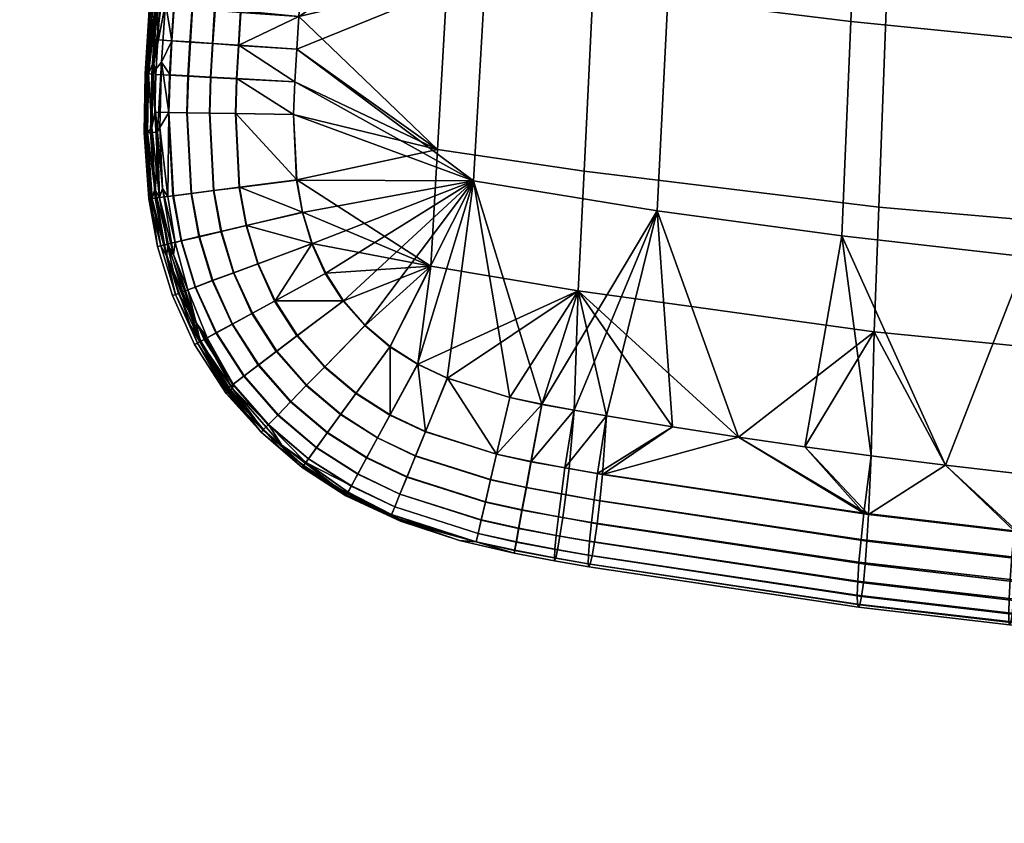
# Model space of a CAD drawing. Header units: millimetres. Extents: x -339 to 339, y -344 to 316.
# Tile 1 of 124: x -289 to -126, y -326 to -193. Entities that reach past the tile are written whole.
import ezdxf

# ---------------------------------------------------------------- set-up
doc = ezdxf.new("R2010")
doc.units = ezdxf.units.MM
doc.header["$MEASUREMENT"] = 0
for name, color, linetype in [('kolecka', 250, 'Continuous'), ('sedak', 253, 'Continuous'), ('sesak doplnky', 211, 'Continuous')]:
    doc.layers.add(name, color=color, linetype=linetype)

msp = doc.modelspace()

# ---------------------------------------------------------------- meshes
at = {"layer": 'kolecka'}
mesh = msp.add_polyface(dxfattribs=at)
corners = [(-25, -326, 52.5), (-25, -288.55, 45.05), (-25, -288.43, 15.22), (-25, -284.48, 24.99), (-25, -285.89, 20.11), (-25, -291.91, 10.95), (-25, -296, 7.6), (-25, -284.52, 35.31), (-25, -296.18, 52.61), (-25, -291.91, 49.14), (-25, -286.05, 40.38), (-25, -284, 30.05), (-24.79, -295.39, 6.68), (-24.79, -300.24, 4.08), (-25, -300.67, 5.1), (-24.79, -291.13, 10.17), (-24.79, -284.87, 19.7), (-24.79, -287.51, 14.62), (-24.79, -283.39, 24.78), (-288.85, -109.46, 24.78), (-288.85, -107.92, 19.71), (-288.85, -105.42, 15.05), (-288.85, -109.98, 30.05), (-288.85, -109.5, 35.11), (-288.85, -97.98, 52.5), (-288.85, -97.8, 7.48), (-288.85, -92.91, 4.94), (-288.85, -88.03, 3.52), (-288.85, -77.71, 3.57), (-288.85, -102.07, 10.95), (-288.85, -60.41, 15.22), (-288.85, -105.54, 44.87), (-288.85, -108.08, 39.99), (-288.85, -102.07, 49.14), (-288.85, -88.24, 56.53), (-288.85, -93.31, 54.99), (-288.85, -60.53, 45.05), (-288.85, -82.98, 57.05), (-288.85, -77.92, 56.57), (-288.85, -67.98, 7.6), (-288.85, -72.64, 5.1), (-288.85, -63.88, 10.95), (-288.85, -68.15, 52.61), (-288.85, -63.88, 49.14), (-288.85, -73.04, 55.15), (-288.85, -82.98, 3.05), (-289.06, -110.58, 35.31), (-289.06, -109.11, 40.39), (-289.06, -106.47, 45.48), (-289.06, -102.85, 49.92), (-289.06, -110.54, 24.56), (-289.06, -108.94, 19.29), (-289.06, -106.34, 14.43), (-289.06, -102.85, 10.17), (-289.06, -98.4, 6.56), (-289.06, -93.32, 3.92), (-289.06, -88.24, 2.44), (-289.06, -82.98, 1.94)]
mesh.append_faces([[corners[k] for k in face] for face in [(0, 1, 2, 2), (2, 3, 4, 4), (5, 6, 2, 2), (3, 2, 7, 7), (8, 9, 1, 1), (7, 1, 10, 10), (1, 7, 2, 2), (7, 11, 3, 3), (12, 13, 14, 6), (15, 12, 6, 5), (16, 17, 2, 4), (18, 16, 4, 3), (19, 20, 21, 21), (22, 19, 23, 23), (21, 24, 19, 19), (25, 26, 27, 27), (28, 21, 25, 25), (25, 21, 29, 29), (30, 24, 21, 21), (31, 32, 23, 23), (31, 24, 33, 33), (31, 23, 19, 19), (34, 35, 24, 24), (24, 31, 19, 19), (24, 36, 34, 34), (37, 34, 38, 38), (25, 27, 28, 28), (21, 28, 39, 39), (28, 40, 39, 39), (30, 21, 39, 39), (24, 30, 36, 36), (41, 30, 39, 39), (42, 36, 43, 43), (42, 44, 38, 38), (34, 42, 38, 38), (42, 34, 36, 36), (45, 28, 27, 27), (46, 23, 32, 47), (48, 31, 33, 49), (19, 50, 51, 20), (52, 21, 20, 51), (53, 29, 21, 52), (29, 53, 54, 25), (25, 54, 55, 26), (56, 27, 26, 55), (57, 45, 27, 56)]])
at = {"layer": 'sedak'}
mesh = msp.add_polyface(dxfattribs=at)
corners = [(-144.17, -140.7, 459.11), (-142.68, -99.15, 460.26), (-190.02, -99.15, 455.32), (-191.98, -139.23, 454.44), (-145.64, -182.63, 457.24), (-193.89, -178.71, 453.15), (-147.16, -224.25, 454), (-195.85, -218.31, 451.01), (-96.18, -141.73, 461.98), (-95.18, -99.15, 463.13), (-97.19, -185.4, 459.81), (-98.23, -228.48, 455.83), (-48.12, -142.33, 463.53), (-47.61, -99.15, 464.58), (-48.63, -187.05, 461.25), (-49.15, -231.01, 456.87), (0, -120.42, 464.64), (0, -165.03, 463.06), (0, -142.51, 464.02), (0, -187.59, 461.7), (0, -209.87, 459.84), (0, -231.85, 457.21), (-180.26, -154.85, 397.91), (-210.14, -151, 398.88), (-208.15, -116.55, 398.83), (-178.51, -119.84, 397.81), (-182.02, -189.84, 398.29), (-212.13, -185.45, 399.08), (-150.31, -158.11, 397.08), (-148.83, -122.63, 396.95), (-151.81, -193.56, 397.61), (-153.32, -228.99, 398.61), (-183.79, -224.82, 399), (-120.31, -160.78, 396.41), (-119.11, -124.92, 396.25), (-121.53, -196.61, 397.06), (-122.77, -232.42, 398.29), (-90.27, -162.86, 395.89), (-89.35, -126.7, 395.7), (-91.19, -198.98, 396.63), (-92.14, -235.08, 398.04), (-59.58, -127.97, 395.31), (-88.45, -90.6, 395.7), (-58.98, -91.67, 395.31), (-60.19, -164.34, 395.51), (-60.82, -200.68, 396.33), (-61.45, -236.98, 397.86), (-29.79, -128.73, 395.08), (-29.49, -92.31, 395.08), (-30.1, -165.24, 395.29), (-30.42, -201.69, 396.15), (-30.74, -238.13, 397.75), (0, -147.26, 395.05), (0, -220.27, 396.81), (0, -238.51, 397.71), (0, -183.79, 395.55), (0, -110.75, 394.99), (0, -128.99, 395), (0, -165.53, 395.22), (0, -202.03, 396.08)]
mesh.append_faces([[corners[k] for k in face] for face in [(0, 1, 2, 3), (4, 0, 3, 5), (6, 4, 5, 7), (8, 9, 1, 0), (10, 8, 0, 4), (11, 10, 4, 6), (12, 13, 9, 8), (14, 12, 8, 10), (15, 14, 10, 11), (13, 12, 16, 16), (12, 14, 17, 17), (12, 17, 18, 18), (14, 19, 17, 17), (12, 18, 16, 16), (20, 19, 14, 14), (20, 15, 21, 21), (20, 14, 15, 15), (22, 23, 24, 25), (26, 27, 23, 22), (28, 22, 25, 29), (30, 26, 22, 28), (31, 32, 26, 30), (33, 28, 29, 34), (35, 30, 28, 33), (36, 31, 30, 35), (37, 33, 34, 38), (39, 35, 33, 37), (40, 36, 35, 39), (41, 38, 42, 43), (44, 37, 38, 41), (45, 39, 37, 44), (46, 40, 39, 45), (47, 41, 43, 48), (49, 44, 41, 47), (50, 45, 44, 49), (51, 46, 45, 50), (52, 49, 47, 47), (51, 50, 53, 54), (50, 49, 55, 55), (47, 56, 57, 57), (47, 57, 52, 52), (49, 58, 55, 55), (50, 55, 59, 59), (50, 59, 53, 53), (49, 52, 58, 58)]])
mesh = msp.add_polyface(dxfattribs=at)
corners = [(-248.22, -124.77, 401.03), (-237.43, -108.05, 400), (-238.02, -117.06, 400), (-191.98, -139.23, 454.44), (-190.02, -99.15, 455.32), (-213.54, -99.15, 451.72), (-215.75, -138.31, 451.18), (-193.89, -178.71, 453.15), (-217.88, -176.32, 450.29), (-195.85, -218.31, 451.01), (-220.05, -214.7, 448.78), (-196.83, -238.08, 449.4), (-221.15, -233.96, 447.73), (-238.02, -117.05, 447), (-238.6, -126.06, 446.99), (-239.15, -134.4, 446.98), (-237.43, -108.04, 447), (-239.69, -142.73, 446.95), (-240.23, -151.06, 446.92), (-240.78, -159.4, 446.87), (-241.32, -167.73, 446.81), (-241.86, -176.06, 446.72), (-242.41, -184.4, 446.62), (-242.95, -192.73, 446.5), (-243.63, -203.53, 446.31), (-243.3, -198.13, 446.41), (-243.83, -208.94, 446.22), (-243.3, -219.74, 446.09), (-242.34, -225.06, 446.06), (-183.79, -224.82, 399), (-214.14, -219.89, 399.46), (-212.13, -185.45, 399.08), (-182.02, -189.84, 398.29), (-208.15, -116.55, 398.83), (-238.6, -126.07, 400), (-239.15, -134.4, 400), (-210.14, -151, 398.88), (-239.69, -142.73, 400), (-241.32, -167.74, 400), (-240.78, -159.4, 400), (-241.86, -176.07, 400), (-242.95, -192.74, 400), (-242.41, -184.4, 400), (-243.3, -198.14, 400), (-243.83, -208.95, 400), (-243.33, -219.76, 399.98), (-243.63, -203.54, 400), (-240.82, -230.27, 399.95), (-242.37, -225.09, 399.96), (-238.59, -235.2, 399.94), (-240.23, -151.07, 400)]
mesh.append_faces([[corners[k] for k in face] for face in [(0, 1, 2, 2), (3, 4, 5, 6), (7, 3, 6, 8), (9, 7, 8, 10), (11, 9, 10, 12), (13, 14, 6, 6), (14, 15, 6, 6), (5, 16, 13, 13), (17, 18, 6, 6), (19, 20, 8, 8), (20, 21, 8, 8), (6, 18, 19, 19), (22, 23, 8, 8), (24, 10, 25, 25), (25, 10, 23, 23), (21, 22, 8, 8), (15, 17, 6, 6), (26, 27, 10, 10), (28, 12, 27, 27), (5, 13, 6, 6), (8, 23, 10, 10), (24, 26, 10, 10), (6, 19, 8, 8), (10, 27, 12, 12), (29, 30, 31, 32), (2, 33, 34, 34), (35, 36, 37, 37), (36, 35, 34, 34), (33, 2, 1, 1), (38, 39, 31, 31), (40, 38, 31, 31), (41, 42, 31, 31), (43, 41, 31, 31), (40, 31, 42, 42), (44, 30, 45, 45), (30, 44, 46, 46), (47, 48, 30, 30), (49, 47, 30, 30), (48, 45, 30, 30), (46, 43, 30, 30), (50, 36, 39, 39), (36, 50, 37, 37), (34, 33, 36, 36), (39, 36, 31, 31), (43, 31, 30, 30)]])
mesh = msp.add_polyface(dxfattribs=at)
corners = [(-256.87, -191.41, 402.41), (-254.66, -157.14, 402.48), (-250.37, -157.79, 401.01), (-252.57, -191.8, 400.93), (-260.6, -191.09, 404.79), (-258.4, -156.66, 404.83), (-263.63, -190.85, 408.08), (-261.44, -156.35, 408.05), (-265.87, -190.7, 412.15), (-263.68, -156.22, 412.04), (-260.53, -191.43, 439.68), (-258.35, -157.9, 439.36), (-261.39, -157.48, 435.65), (-263.57, -191.16, 436.04), (-256.8, -191.74, 442.5), (-254.62, -158.32, 442.29), (-252.52, -192.06, 444.47), (-250.33, -158.71, 444.44), (-257.24, -197.23, 402.39), (-252.94, -197.51, 400.92), (-260.98, -196.98, 404.78), (-264.01, -196.77, 408.07), (-266.24, -196.62, 412.15), (-260.87, -196.95, 439.72), (-263.92, -196.75, 436.08), (-257.15, -197.2, 442.51), (-252.86, -197.48, 444.46), (-257.55, -202.8, 402.37), (-253.25, -203.03, 400.9), (-261.28, -202.6, 404.75), (-264.32, -202.43, 408.05), (-266.55, -202.31, 412.15), (-261.19, -202.57, 439.73), (-264.23, -202.4, 436.12), (-257.47, -202.77, 442.51), (-253.19, -203, 444.43), (-241.86, -176.07, 400), (-242.41, -184.4, 400), (-242.95, -192.74, 400), (-243.63, -203.54, 400), (-243.3, -198.14, 400), (-265.09, -170.26, 413.5), (-265.69, -179.99, 413.5), (-266.33, -190.11, 413.5), (-266.95, -200.22, 413.5), (-264.99, -190.52, 433.5), (-264.32, -180.85, 433.5), (-265.62, -200.28, 433.5), (-263.65, -171.35, 433.5), (-264.42, -208.58, 436.14), (-241.86, -176.06, 446.72), (-242.95, -192.73, 446.5), (-243.63, -203.53, 446.31), (-243.3, -198.13, 446.41), (-242.41, -184.4, 446.62)]
mesh.append_faces([[corners[k] for k in face] for face in [(0, 1, 2, 3), (4, 5, 1, 0), (6, 7, 5, 4), (8, 9, 7, 6), (10, 11, 12, 13), (14, 15, 11, 10), (16, 17, 15, 14), (18, 0, 3, 19), (20, 4, 0, 18), (21, 6, 4, 20), (22, 8, 6, 21), (23, 10, 13, 24), (25, 14, 10, 23), (26, 16, 14, 25), (27, 18, 19, 28), (29, 20, 18, 27), (30, 21, 20, 29), (31, 22, 21, 30), (32, 23, 24, 33), (34, 25, 23, 32), (35, 26, 25, 34), (36, 3, 2, 2), (36, 37, 3, 3), (3, 37, 38, 38), (39, 28, 19, 40), (40, 19, 3, 38), (41, 8, 42, 42), (43, 8, 22, 22), (44, 22, 31, 31), (44, 43, 22, 22), (42, 8, 43, 43), (45, 13, 46, 46), (24, 45, 47, 47), (13, 48, 46, 46), (45, 24, 13, 13), (47, 49, 33, 33), (33, 24, 47, 47), (50, 17, 16, 16), (13, 12, 48, 48), (51, 16, 26, 26), (35, 52, 26, 26), (52, 53, 26, 26), (16, 51, 54, 54), (54, 50, 16, 16), (51, 26, 53, 53)]])
mesh = msp.add_polyface(dxfattribs=at)
corners = [(-257.74, -208.72, 402.34), (-257.55, -202.8, 402.37), (-253.25, -203.03, 400.9), (-253.44, -208.79, 400.87), (-261.46, -208.66, 404.72), (-261.28, -202.6, 404.75), (-264.5, -208.6, 408.03), (-264.32, -202.43, 408.05), (-266.73, -208.56, 412.14), (-266.55, -202.31, 412.15), (-261.39, -208.63, 439.75), (-261.19, -202.57, 439.73), (-264.23, -202.4, 436.12), (-264.42, -208.58, 436.14), (-257.66, -208.69, 442.51), (-257.47, -202.77, 442.51), (-253.38, -208.77, 444.4), (-253.19, -203, 444.43), (-257.06, -221.5, 402.26), (-252.81, -220.96, 400.8), (-260.75, -221.97, 404.64), (-263.75, -222.36, 407.96), (-265.96, -222.64, 412.09), (-260.67, -221.97, 439.8), (-263.68, -222.36, 436.2), (-256.99, -221.5, 442.53), (-252.75, -220.95, 444.38), (-255.83, -228.25, 402.21), (-251.67, -227.27, 400.76), (-259.45, -229.1, 404.6), (-262.39, -229.79, 407.93), (-264.56, -230.31, 412.07), (-259.37, -229.11, 439.85), (-262.32, -229.8, 436.25), (-255.75, -228.25, 442.57), (-251.59, -227.26, 444.4), (-243.33, -219.76, 399.98), (-243.83, -208.95, 400), (-243.63, -203.54, 400), (-242.37, -225.09, 399.96), (-240.82, -230.27, 399.95), (-249.76, -233.58, 400.73), (-266.95, -200.22, 413.5), (-266.72, -221.26, 413.72), (-267.23, -211.1, 413.5), (-264.82, -232.27, 414.19), (-265.62, -200.28, 433.5), (-265.94, -211.08, 433.5), (-264.57, -222.47, 434.73), (-265.47, -221.17, 433.29), (-263.38, -230.05, 434.42), (-263.67, -232.06, 432.83), (-243.3, -219.74, 446.09), (-242.34, -225.06, 446.06), (-243.83, -208.94, 446.22), (-243.63, -203.53, 446.31), (-240.77, -230.23, 446.08)]
mesh.append_faces([[corners[k] for k in face] for face in [(0, 1, 2, 3), (4, 5, 1, 0), (6, 7, 5, 4), (8, 9, 7, 6), (10, 11, 12, 13), (14, 15, 11, 10), (16, 17, 15, 14), (18, 0, 3, 19), (20, 4, 0, 18), (21, 6, 4, 20), (22, 8, 6, 21), (23, 10, 13, 24), (25, 14, 10, 23), (26, 16, 14, 25), (27, 18, 19, 28), (29, 20, 18, 27), (30, 21, 20, 29), (31, 22, 21, 30), (32, 23, 24, 33), (34, 25, 23, 32), (35, 26, 25, 34), (36, 19, 3, 37), (37, 3, 2, 38), (19, 36, 39, 28), (40, 41, 28, 39), (42, 9, 8, 8), (22, 43, 44, 44), (8, 44, 42, 42), (31, 43, 22, 22), (8, 22, 44, 44), (45, 43, 31, 31), (46, 47, 13, 13), (48, 13, 47, 47), (48, 49, 50, 50), (50, 49, 51, 51), (48, 24, 13, 13), (24, 48, 50, 33), (48, 47, 49, 49), (26, 52, 16, 16), (53, 26, 35, 35), (54, 16, 52, 52), (17, 16, 54, 54), (17, 54, 55, 55), (35, 56, 53, 53), (52, 26, 53, 53)]])
mesh = msp.add_polyface(dxfattribs=at)
corners = [(-193.23, -272.73, 402.47), (-198.86, -271.74, 402.45), (-198.34, -267.41, 400.94), (-192.79, -268.39, 400.96), (-193.7, -276.51, 404.9), (-199.38, -275.5, 404.89), (-194.15, -279.58, 408.26), (-199.86, -278.57, 408.25), (-194.54, -281.84, 412.41), (-200.26, -280.82, 412.42), (-194.86, -283.2, 417.17), (-200.55, -282.19, 417.19), (-194.64, -276.32, 440.5), (-200.09, -275.36, 440.54), (-200.45, -278.44, 436.84), (-194.95, -279.41, 436.78), (-194.2, -272.55, 443.38), (-199.61, -271.6, 443.39), (-193.63, -268.24, 445.39), (-199.01, -267.3, 445.36), (-149.15, -279.39, 402.62), (-148.89, -275.01, 401.1), (-149.44, -283.19, 405.01), (-149.74, -286.28, 408.27), (-150.05, -288.54, 412.31), (-150.33, -289.9, 416.93), (-150.56, -290.31, 421.9), (-195.07, -283.64, 422.27), (-150.7, -289.78, 426.95), (-195.16, -283.14, 427.43), (-150.75, -288.32, 431.82), (-195.12, -281.71, 432.35), (-150.67, -285.99, 436.26), (-150.46, -282.88, 440.06), (-150.12, -279.1, 443.1), (-149.65, -274.79, 445.35), (-181.28, -260.5, 400), (-192.18, -258.69, 400), (-159.42, -263.8, 400), (-170.35, -262.21, 400), (-148.46, -265.3, 400), (-197.51, -257.77, 400), (-170.36, -262.23, 447.77), (-181.28, -260.52, 447.62), (-148.47, -265.31, 447.96), (-159.42, -263.82, 447.88), (-147.93, -244.85, 451.43), (-147.16, -224.25, 454), (-195.85, -218.31, 451.01), (-196.83, -238.08, 449.4), (-192.18, -258.71, 447.42), (-197.52, -257.79, 447.3), (-202.84, -256.79, 400), (-214.14, -219.89, 399.46), (-183.79, -224.82, 399), (-153.32, -228.99, 398.61)]
mesh.append_faces([[corners[k] for k in face] for face in [(0, 1, 2, 3), (4, 5, 1, 0), (6, 7, 5, 4), (8, 9, 7, 6), (10, 11, 9, 8), (12, 13, 14, 15), (16, 17, 13, 12), (18, 19, 17, 16), (20, 0, 3, 21), (22, 4, 0, 20), (23, 6, 4, 22), (24, 8, 6, 23), (25, 10, 8, 24), (26, 27, 10, 25), (28, 29, 27, 26), (30, 31, 29, 28), (32, 15, 31, 30), (33, 12, 15, 32), (34, 16, 12, 33), (35, 18, 16, 34), (36, 3, 37, 37), (38, 21, 39, 39), (40, 21, 38, 38), (39, 3, 36, 36), (37, 3, 2, 41), (21, 3, 39, 39), (18, 35, 42, 43), (35, 44, 45, 45), (45, 42, 35, 35), (46, 47, 48, 49), (50, 49, 51, 51), (49, 50, 43, 43), (42, 49, 43, 43), (46, 49, 42, 42), (46, 42, 45, 45), (44, 46, 45, 45), (52, 53, 54, 54), (54, 55, 38, 39), (52, 54, 41, 41), (37, 41, 54, 54), (39, 36, 54, 54), (37, 54, 36, 36), (50, 19, 18, 18), (18, 43, 50, 50), (51, 19, 50, 50)]])
mesh = msp.add_polyface(dxfattribs=at)
corners = [(-223.7, -265.34, 402.31), (-229.98, -262.35, 402.26), (-227.92, -258.57, 400.78), (-222.07, -261.34, 400.82), (-225.11, -268.82, 404.76), (-231.77, -265.65, 404.7), (-226.27, -271.66, 408.16), (-233.22, -268.33, 408.1), (-225.1, -268.78, 440.59), (-231.74, -265.6, 440.54), (-233.2, -268.29, 436.92), (-226.26, -271.62, 436.95), (-223.68, -265.3, 443.32), (-229.95, -262.31, 443.25), (-222.06, -261.31, 445.14), (-227.89, -258.53, 445.05), (-211.3, -269.27, 402.39), (-210.32, -265.05, 400.89), (-212.16, -272.95, 404.84), (-211.3, -269.23, 443.38), (-212.16, -272.9, 440.59), (-210.31, -265.02, 445.27), (-205.44, -270.55, 402.42), (-204.65, -266.28, 400.92), (-204.6, -266.26, 445.32), (-205.39, -270.51, 443.39), (-198.86, -271.74, 402.45), (-198.34, -267.41, 400.94), (-199.01, -267.3, 445.36), (-199.61, -271.6, 443.39), (-223.36, -250.15, 399.96), (-233.55, -255.02, 400.74), (-227.94, -247.28, 399.95), (-208.13, -255.67, 400), (-218.46, -252.46, 399.98), (-197.51, -257.77, 400), (-202.84, -256.79, 400), (-238.53, -235.16, 446.13), (-235.6, -239.7, 446.21), (-221.15, -233.96, 447.73), (-227.89, -247.25, 446.44), (-232.02, -243.76, 446.32), (-196.83, -238.08, 449.4), (-223.33, -250.14, 446.58), (-218.44, -252.46, 446.72), (-208.13, -255.69, 447.01), (-202.84, -256.82, 447.16), (-197.52, -257.79, 447.3), (-232.08, -243.8, 399.94), (-235.66, -239.74, 399.94), (-214.14, -219.89, 399.46), (-238.59, -235.2, 399.94), (-233.5, -254.97, 444.94)]
mesh.append_faces([[corners[k] for k in face] for face in [(0, 1, 2, 3), (4, 5, 1, 0), (6, 7, 5, 4), (8, 9, 10, 11), (12, 13, 9, 8), (14, 15, 13, 12), (16, 0, 3, 17), (18, 4, 0, 16), (19, 12, 8, 20), (21, 14, 12, 19), (22, 16, 17, 23), (24, 21, 19, 25), (26, 22, 23, 27), (28, 24, 25, 29), (30, 2, 31, 32), (33, 17, 3, 34), (35, 27, 23, 36), (36, 23, 17, 33), (34, 3, 2, 30), (37, 38, 39, 39), (40, 39, 41, 41), (41, 39, 38, 38), (42, 43, 44, 44), (40, 43, 39, 39), (45, 42, 44, 44), (42, 45, 46, 46), (42, 39, 43, 43), (46, 47, 42, 42), (48, 49, 50, 50), (51, 50, 49, 49), (50, 30, 32, 32), (32, 48, 50, 50), (34, 30, 50, 50), (33, 50, 36, 36), (34, 50, 33, 33), (47, 24, 28, 28), (46, 21, 24, 24), (21, 44, 14, 14), (14, 43, 15, 15), (46, 45, 21, 21), (44, 43, 14, 14), (45, 44, 21, 21), (52, 15, 40, 40), (40, 15, 43, 43), (47, 46, 24, 24)]])
mesh = msp.add_polyface(dxfattribs=at)
corners = [(-124.43, -282.29, 402.68), (-149.15, -279.39, 402.62), (-148.89, -275.01, 401.1), (-124.2, -277.92, 401.15), (-124.67, -286.1, 405.05), (-149.44, -283.19, 405.01), (-124.93, -289.19, 408.29), (-149.74, -286.28, 408.27), (-125.18, -291.46, 412.27), (-150.05, -288.54, 412.31), (-125.41, -292.82, 416.84), (-150.33, -289.9, 416.93), (-125.6, -293.23, 421.76), (-150.56, -290.31, 421.9), (-125.71, -292.68, 426.77), (-150.7, -289.78, 426.95), (-125.74, -291.21, 431.61), (-150.75, -288.32, 431.82), (-125.67, -288.87, 436.05), (-150.67, -285.99, 436.26), (-125.49, -285.75, 439.88), (-150.46, -282.88, 440.06), (-125.2, -281.97, 442.97), (-150.12, -279.1, 443.1), (-124.81, -277.67, 445.3), (-149.65, -274.79, 445.35), (-99.61, -284.65, 402.73), (-99.43, -280.28, 401.2), (-99.8, -288.46, 405.1), (-100.01, -291.56, 408.31), (-100.21, -293.83, 412.26), (-100.39, -295.19, 416.79), (-100.54, -295.6, 421.67), (-100.63, -295.05, 426.65), (-100.65, -293.57, 431.47), (-100.59, -291.21, 435.91), (-100.45, -288.08, 439.76), (-100.21, -284.29, 442.9), (-99.9, -280.01, 445.29), (-148.46, -265.3, 400), (-136.15, -266.84, 400), (-123.83, -268.26, 400), (-111.49, -269.54, 400), (-99.13, -270.68, 400), (-136.16, -266.86, 448.05), (-148.47, -265.31, 447.96), (-111.49, -269.55, 448.2), (-123.83, -268.27, 448.13), (-99.14, -270.69, 448.26), (-98.76, -249.68, 452.62), (-98.23, -228.48, 455.83), (-147.16, -224.25, 454), (-147.93, -244.85, 451.43), (-159.42, -263.8, 400), (-153.32, -228.99, 398.61), (-122.77, -232.42, 398.29), (-92.14, -235.08, 398.04)]
mesh.append_faces([[corners[k] for k in face] for face in [(0, 1, 2, 3), (4, 5, 1, 0), (6, 7, 5, 4), (8, 9, 7, 6), (10, 11, 9, 8), (12, 13, 11, 10), (14, 15, 13, 12), (16, 17, 15, 14), (18, 19, 17, 16), (20, 21, 19, 18), (22, 23, 21, 20), (24, 25, 23, 22), (26, 0, 3, 27), (28, 4, 0, 26), (29, 6, 4, 28), (30, 8, 6, 29), (31, 10, 8, 30), (32, 12, 10, 31), (33, 14, 12, 32), (34, 16, 14, 33), (35, 18, 16, 34), (36, 20, 18, 35), (37, 22, 20, 36), (38, 24, 22, 37), (2, 39, 40, 40), (40, 41, 3, 3), (42, 3, 41, 41), (43, 27, 42, 42), (40, 3, 2, 2), (27, 3, 42, 42), (25, 24, 44, 45), (24, 38, 46, 47), (24, 47, 44, 44), (48, 46, 38, 38), (49, 50, 51, 52), (52, 44, 47, 49), (52, 45, 44, 44), (49, 46, 48, 48), (46, 49, 47, 47), (53, 54, 39, 39), (39, 54, 40, 40), (55, 40, 54, 54), (41, 40, 55, 55), (55, 56, 43, 42), (41, 55, 42, 42)]])
mesh = msp.add_polyface(dxfattribs=at)
corners = [(-253.77, -235.07, 402.17), (-255.83, -228.25, 402.21), (-251.67, -227.27, 400.76), (-249.76, -233.58, 400.73), (-257.25, -236.37, 404.56), (-259.45, -229.1, 404.6), (-260.08, -237.43, 407.9), (-262.39, -229.79, 407.93), (-262.17, -238.21, 412.05), (-264.56, -230.31, 412.07), (-257.16, -236.37, 439.92), (-259.37, -229.11, 439.85), (-262.32, -229.8, 436.25), (-260.01, -237.43, 436.32), (-253.67, -235.07, 442.64), (-255.75, -228.25, 442.57), (-249.67, -233.57, 444.46), (-251.59, -227.26, 444.4), (-250.73, -241.78, 402.15), (-246.97, -239.74, 400.71), (-253.99, -243.56, 404.55), (-256.65, -245.01, 407.89), (-258.61, -246.07, 412.07), (-253.9, -243.54, 440.03), (-256.58, -244.99, 436.42), (-250.63, -241.76, 442.74), (-246.88, -239.71, 444.55), (-246.69, -248.08, 402.15), (-243.27, -245.5, 400.7), (-249.66, -250.33, 404.55), (-252.07, -252.16, 407.92), (-249.58, -250.29, 440.16), (-252.01, -252.12, 436.56), (-246.6, -248.04, 442.87), (-243.19, -245.45, 444.67), (-235.66, -239.74, 399.94), (-238.59, -235.2, 399.94), (-240.82, -230.27, 399.95), (-227.94, -247.28, 399.95), (-233.55, -255.02, 400.74), (-238.74, -250.64, 400.71), (-232.08, -243.8, 399.94), (-264.82, -232.27, 414.19), (-259.12, -246.36, 413.71), (-254.52, -254.01, 414.59), (-260.9, -243.7, 415.04), (-259.94, -243.36, 432.01), (-261.29, -237.91, 433.93), (-263.67, -232.06, 432.83), (-253.81, -253.48, 432.18), (-258.1, -245.82, 433.29), (-263.38, -230.05, 434.42), (-238.67, -250.59, 444.8), (-232.02, -243.76, 446.32), (-235.6, -239.7, 446.21), (-233.5, -254.97, 444.94), (-227.89, -247.25, 446.44), (-221.15, -233.96, 447.73), (-240.77, -230.23, 446.08), (-238.53, -235.16, 446.13), (-242.34, -225.06, 446.06)]
mesh.append_faces([[corners[k] for k in face] for face in [(0, 1, 2, 3), (4, 5, 1, 0), (6, 7, 5, 4), (8, 9, 7, 6), (10, 11, 12, 13), (14, 15, 11, 10), (16, 17, 15, 14), (18, 0, 3, 19), (20, 4, 0, 18), (21, 6, 4, 20), (22, 8, 6, 21), (23, 10, 13, 24), (25, 14, 10, 23), (26, 16, 14, 25), (27, 18, 19, 28), (29, 20, 18, 27), (30, 21, 20, 29), (31, 23, 24, 32), (33, 25, 23, 31), (34, 26, 25, 33), (35, 28, 19, 36), (36, 19, 3, 37), (38, 39, 40, 41), (41, 40, 28, 35), (42, 9, 8, 8), (43, 8, 22, 22), (44, 45, 43, 43), (43, 45, 42, 42), (8, 43, 42, 42), (46, 47, 48, 48), (49, 50, 46, 46), (50, 24, 13, 47), (47, 51, 48, 48), (47, 46, 50, 50), (47, 13, 12, 51), (49, 32, 24, 50), (52, 53, 54, 34), (55, 56, 53, 52), (57, 58, 59, 59), (57, 60, 58, 58), (16, 58, 17, 17), (26, 58, 16, 16), (58, 26, 59, 59), (54, 59, 26, 26), (54, 26, 34, 34)]])
mesh = msp.add_polyface(dxfattribs=at)
corners = [(-253.85, -253.51, 412.11), (-258.61, -246.07, 412.07), (-256.65, -245.01, 407.89), (-252.07, -252.16, 407.92), (-241.73, -253.71, 402.17), (-246.69, -248.08, 402.15), (-243.27, -245.5, 400.7), (-238.74, -250.64, 400.71), (-244.33, -256.39, 404.59), (-249.66, -250.33, 404.55), (-246.45, -258.57, 407.97), (-248.01, -260.17, 412.18), (-246.4, -258.52, 436.7), (-252.01, -252.12, 436.56), (-253.81, -253.48, 432.18), (-247.98, -260.14, 432.32), (-244.27, -256.34, 440.31), (-249.58, -250.29, 440.16), (-241.67, -253.66, 443.02), (-246.6, -248.04, 442.87), (-238.67, -250.59, 444.8), (-243.19, -245.45, 444.67), (-236.07, -258.5, 402.21), (-233.55, -255.02, 400.74), (-238.27, -261.52, 404.64), (-240.05, -263.99, 408.04), (-241.37, -265.81, 412.26), (-240.02, -263.95, 436.83), (-241.35, -265.78, 432.44), (-238.23, -261.47, 440.44), (-236.03, -258.44, 443.15), (-233.5, -254.97, 444.94), (-229.98, -262.35, 402.26), (-227.92, -258.57, 400.78), (-231.77, -265.65, 404.7), (-233.22, -268.33, 408.1), (-234.3, -270.31, 412.33), (-234.96, -271.53, 417.18), (-242.18, -266.92, 417.1), (-233.2, -268.29, 436.92), (-234.29, -270.28, 432.52), (-231.74, -265.6, 440.54), (-229.95, -262.31, 443.25), (-227.89, -258.53, 445.05), (-254.52, -254.01, 414.59), (-248.78, -260.96, 415.72), (-259.12, -246.36, 413.71), (-254.59, -254.61, 416.32), (-260.9, -243.7, 415.04), (-246.12, -263.98, 417.98), (-236.34, -271.16, 419.85), (-227.77, -275.34, 419.66), (-253.91, -254.18, 430.77), (-259.94, -243.36, 432.01), (-241.8, -266.4, 430.16), (-245.77, -263.56, 429.16), (-234.83, -271.28, 428.85), (-236.22, -270.85, 427.32)]
mesh.append_faces([[corners[k] for k in face] for face in [(0, 1, 2, 3), (4, 5, 6, 7), (8, 9, 5, 4), (10, 3, 9, 8), (11, 0, 3, 10), (12, 13, 14, 15), (16, 17, 13, 12), (18, 19, 17, 16), (20, 21, 19, 18), (22, 4, 7, 23), (24, 8, 4, 22), (25, 10, 8, 24), (26, 11, 10, 25), (27, 12, 15, 28), (29, 16, 12, 27), (30, 18, 16, 29), (31, 20, 18, 30), (32, 22, 23, 33), (34, 24, 22, 32), (35, 25, 24, 34), (36, 26, 25, 35), (37, 38, 26, 36), (39, 27, 28, 40), (41, 29, 27, 39), (42, 30, 29, 41), (43, 31, 30, 42), (44, 0, 11, 45), (46, 1, 0, 44), (45, 11, 26, 38), (47, 48, 44, 44), (49, 47, 45, 45), (44, 45, 47, 47), (45, 38, 49, 49), (49, 38, 50, 50), (50, 37, 51, 51), (38, 37, 50, 50), (15, 14, 52, 52), (53, 52, 14, 14), (54, 55, 56, 56), (56, 55, 57, 57), (28, 15, 54, 54), (55, 54, 15, 15), (54, 40, 28, 28), (56, 40, 54, 54), (52, 55, 15, 15)]])
mesh = msp.add_polyface(dxfattribs=at)
corners = [(-227.12, -273.75, 412.38), (-234.3, -270.31, 412.33), (-233.22, -268.33, 408.1), (-226.27, -271.66, 408.16), (-227.65, -275.03, 417.22), (-234.96, -271.53, 417.18), (-226.26, -271.62, 436.95), (-233.2, -268.29, 436.92), (-234.29, -270.28, 432.52), (-227.12, -273.72, 432.56), (-212.85, -275.95, 408.22), (-225.11, -268.82, 404.76), (-212.16, -272.95, 404.84), (-213.37, -278.16, 412.42), (-213.69, -279.51, 417.23), (-213.37, -278.12, 432.51), (-227.64, -275.02, 427.61), (-213.69, -279.49, 427.57), (-212.85, -275.9, 436.92), (-212.16, -272.9, 440.59), (-225.1, -268.78, 440.59), (-206.13, -274.27, 404.86), (-211.3, -269.27, 402.39), (-205.44, -270.55, 402.42), (-206.68, -277.31, 408.23), (-207.09, -279.55, 412.42), (-207.33, -280.92, 417.21), (-207.4, -281.37, 422.34), (-207.3, -280.9, 427.53), (-207.04, -279.52, 432.46), (-206.63, -277.27, 436.88), (-206.07, -274.23, 440.57), (-205.39, -270.51, 443.39), (-211.3, -269.23, 443.38), (-199.38, -275.5, 404.89), (-198.86, -271.74, 402.45), (-199.86, -278.57, 408.25), (-200.26, -280.82, 412.42), (-200.55, -282.19, 417.19), (-200.73, -282.64, 422.31), (-200.77, -282.14, 427.48), (-200.68, -280.73, 432.41), (-200.45, -278.44, 436.84), (-200.09, -275.36, 440.54), (-199.61, -271.6, 443.39), (-195.07, -283.64, 422.27), (-194.86, -283.2, 417.17), (-195.16, -283.14, 427.43), (-195.12, -281.71, 432.35), (-194.95, -279.41, 436.78), (-227.77, -275.34, 419.66), (-226.2, -276.11, 421.75), (-216.42, -279.27, 423.58), (-236.34, -271.16, 419.85), (-226.21, -275.94, 425.42), (-236.22, -270.85, 427.32), (-234.83, -271.28, 428.85)]
mesh.append_faces([[corners[k] for k in face] for face in [(0, 1, 2, 3), (4, 5, 1, 0), (6, 7, 8, 9), (10, 3, 11, 12), (13, 0, 3, 10), (14, 4, 0, 13), (15, 9, 16, 17), (18, 6, 9, 15), (19, 20, 6, 18), (21, 12, 22, 23), (24, 10, 12, 21), (25, 13, 10, 24), (26, 14, 13, 25), (14, 26, 27, 27), (27, 28, 17, 17), (29, 15, 17, 28), (30, 18, 15, 29), (31, 19, 18, 30), (32, 33, 19, 31), (34, 21, 23, 35), (36, 24, 21, 34), (37, 25, 24, 36), (38, 26, 25, 37), (39, 27, 26, 38), (40, 28, 27, 39), (41, 29, 28, 40), (42, 30, 29, 41), (43, 31, 30, 42), (44, 32, 31, 43), (45, 39, 38, 46), (47, 40, 39, 45), (48, 41, 40, 47), (49, 42, 41, 48), (50, 5, 4, 4), (51, 50, 14, 14), (4, 14, 50, 50), (51, 14, 52, 52), (50, 51, 53, 53), (17, 54, 52, 52), (16, 55, 54, 54), (16, 9, 8, 56), (54, 17, 16, 16), (56, 55, 16, 16), (52, 27, 17, 17), (27, 52, 14, 14)]])
at = {"layer": 'sesak doplnky'}
mesh = msp.add_polyface(dxfattribs=at)
corners = [(-260.98, -87.73, 421.81), (-258.62, -51.97, 421.52), (-258.15, -51.92, 415.29), (-260.48, -87.63, 415.52), (-259.84, -87.99, 428.21), (-257.45, -52.16, 427.87), (-263.35, -123.56, 422.16), (-262.83, -123.41, 415.79), (-262.24, -123.87, 428.61), (-265.48, -156.47, 422.53), (-264.93, -156.24, 416.05), (-264.42, -156.89, 429.04), (-268.27, -202.21, 419.55), (-268.33, -202.2, 422.9), (-267.8, -202.23, 416.27), (-268, -202.21, 426.25), (-267.26, -202.25, 429.51), (-268.51, -211.9, 422.92), (-268.44, -211.9, 419.56), (-267.97, -211.9, 416.27), (-267.44, -211.89, 429.55), (-268.17, -211.9, 426.28), (-259.87, -86.52, 413.5), (-259.28, -77.21, 413.5), (-258.69, -67.9, 413.5), (-261.64, -114.42, 413.5), (-261.05, -105.1, 413.5), (-260.46, -95.81, 413.5), (-258.09, -58.6, 413.5), (-257.5, -49.3, 413.5), (-264.51, -160.81, 413.5), (-265.09, -170.26, 413.5), (-265.69, -179.99, 413.5), (-266.33, -190.11, 413.5), (-266.95, -200.22, 413.5), (-267.23, -211.1, 413.5), (-262.24, -123.81, 413.5), (-262.82, -133.14, 413.5), (-263.39, -142.35, 413.5), (-263.95, -151.54, 413.5), (-256.09, -68.74, 433.5), (-261.62, -143.38, 433.5), (-264.32, -180.85, 433.5), (-258.85, -106.08, 433.5), (-266.32, -211.87, 432.65), (-265.62, -200.28, 433.5), (-258.15, -96.74, 433.5), (-257.46, -87.41, 433.5), (-256.77, -78.07, 433.5), (-259.55, -115.43, 433.5), (-255.4, -59.4, 433.5), (-254.06, -40.73, 433.5), (-254.73, -50.07, 433.5), (-264.99, -190.52, 433.5), (-265.94, -211.08, 433.5), (-263.65, -171.35, 433.5), (-260.94, -134.1, 433.5), (-260.24, -124.77, 433.5), (-262.3, -152.66, 433.5), (-262.98, -161.97, 433.5)]
mesh.append_faces([[corners[k] for k in face] for face in [(0, 1, 2, 3), (4, 5, 1, 0), (6, 0, 3, 7), (8, 4, 0, 6), (9, 6, 7, 10), (11, 8, 6, 9), (12, 13, 9, 9), (10, 14, 12, 12), (9, 10, 12, 12), (15, 16, 11, 11), (9, 13, 15, 15), (11, 9, 15, 15), (17, 13, 12, 18), (18, 12, 14, 19), (20, 16, 15, 21), (21, 15, 13, 17), (22, 3, 23, 23), (23, 3, 24, 24), (25, 7, 26, 26), (26, 3, 27, 27), (27, 3, 22, 22), (28, 2, 29, 29), (2, 28, 24, 24), (10, 30, 31, 31), (10, 31, 32, 32), (33, 34, 14, 14), (33, 14, 32, 32), (34, 35, 14, 14), (36, 37, 7, 7), (37, 38, 7, 7), (10, 39, 30, 30), (10, 38, 39, 39), (7, 25, 36, 36), (3, 2, 24, 24), (38, 10, 7, 7), (35, 19, 14, 14), (14, 10, 32, 32), (3, 26, 7, 7), (4, 40, 5, 5), (11, 41, 8, 8), (16, 42, 11, 11), (8, 43, 4, 4), (16, 44, 45, 45), (4, 46, 47, 47), (48, 40, 4, 4), (43, 46, 4, 4), (8, 49, 43, 43), (40, 50, 5, 5), (51, 5, 52, 52), (5, 50, 52, 52), (48, 4, 47, 47), (53, 42, 16, 16), (45, 53, 16, 16), (44, 54, 45, 45), (42, 55, 11, 11), (8, 56, 57, 57), (8, 41, 56, 56), (41, 11, 58, 58), (55, 59, 11, 11), (11, 59, 58, 58), (8, 57, 49, 49)]])
mesh = msp.add_polyface(dxfattribs=at)
corners = [(-248.86, -261.05, 428.04), (-254.37, -254.53, 428.75), (-254.98, -254.99, 423.17), (-259.24, -246.44, 429.76), (-253.91, -254.18, 430.77), (-249.18, -261.37, 419.13), (-254.73, -254.8, 417.62), (-259.71, -246.68, 416.27), (-254.59, -254.61, 416.32), (-260.18, -246.94, 423.04), (-267.73, -222.87, 422.93), (-268.51, -211.9, 422.92), (-268.44, -211.9, 419.56), (-267.66, -222.86, 419.55), (-267.97, -211.9, 416.27), (-267.2, -222.8, 416.25), (-266.68, -222.74, 429.59), (-267.44, -211.89, 429.55), (-268.17, -211.9, 426.28), (-267.4, -222.83, 426.31), (-267.26, -202.25, 429.51), (-266.32, -211.87, 432.65), (-265.77, -230.6, 416.24), (-266.3, -230.73, 422.95), (-265.26, -230.49, 429.62), (-263.84, -238.84, 422.98), (-263.34, -238.65, 416.24), (-262.84, -238.48, 429.67), (-267.23, -211.1, 413.5), (-266.72, -221.26, 413.72), (-264.82, -232.27, 414.19), (-260.9, -243.7, 415.04), (-246.12, -263.98, 417.98), (-242.42, -267.25, 420.43), (-235.18, -271.92, 421.79), (-235.1, -271.79, 425.39), (-242.24, -267.01, 426.76), (-236.34, -271.16, 419.85), (-226.2, -276.11, 421.75), (-226.21, -275.94, 425.42), (-265.96, -222.65, 431.73), (-264.69, -230.36, 431.39), (-265.47, -221.17, 433.29), (-259.94, -243.36, 432.01), (-263.67, -232.06, 432.83), (-236.22, -270.85, 427.32), (-216.42, -279.27, 423.58), (-245.77, -263.56, 429.16), (-265.94, -211.08, 433.5)]
mesh.append_faces([[corners[k] for k in face] for face in [(0, 1, 2, 2), (1, 3, 2, 2), (0, 4, 1, 1), (1, 4, 3, 3), (5, 2, 6, 6), (6, 2, 7, 7), (5, 6, 8, 8), (6, 7, 8, 8), (2, 9, 7, 7), (10, 11, 12, 13), (13, 12, 14, 15), (16, 17, 18, 19), (19, 18, 11, 10), (20, 17, 21, 21), (21, 17, 16, 16), (13, 15, 22, 22), (23, 10, 13, 13), (22, 23, 13, 13), (19, 10, 23, 23), (24, 16, 19, 19), (23, 24, 19, 19), (25, 23, 22, 26), (27, 24, 23, 25), (3, 27, 25, 9), (3, 9, 2, 2), (28, 29, 14, 14), (30, 15, 29, 29), (29, 15, 14, 14), (22, 30, 26, 26), (30, 22, 15, 15), (7, 26, 31, 31), (31, 8, 7, 7), (25, 26, 7, 9), (5, 8, 32, 32), (33, 5, 32, 32), (34, 35, 36, 33), (34, 37, 38, 38), (33, 37, 34, 34), (33, 32, 37, 37), (38, 39, 34, 34), (26, 30, 31, 31), (40, 21, 16, 16), (40, 16, 24, 41), (21, 40, 42, 42), (41, 24, 27, 27), (43, 41, 27, 27), (40, 41, 44, 44), (0, 5, 33, 36), (0, 2, 5, 5), (35, 34, 39, 39), (45, 36, 35, 35), (38, 46, 39, 39), (39, 45, 35, 35), (4, 43, 3, 3), (3, 43, 27, 27), (0, 36, 47, 47), (45, 47, 36, 36), (4, 0, 47, 47), (41, 43, 44, 44), (48, 21, 42, 42), (44, 42, 40, 40)]])

doc.saveas('drawing.dxf')
